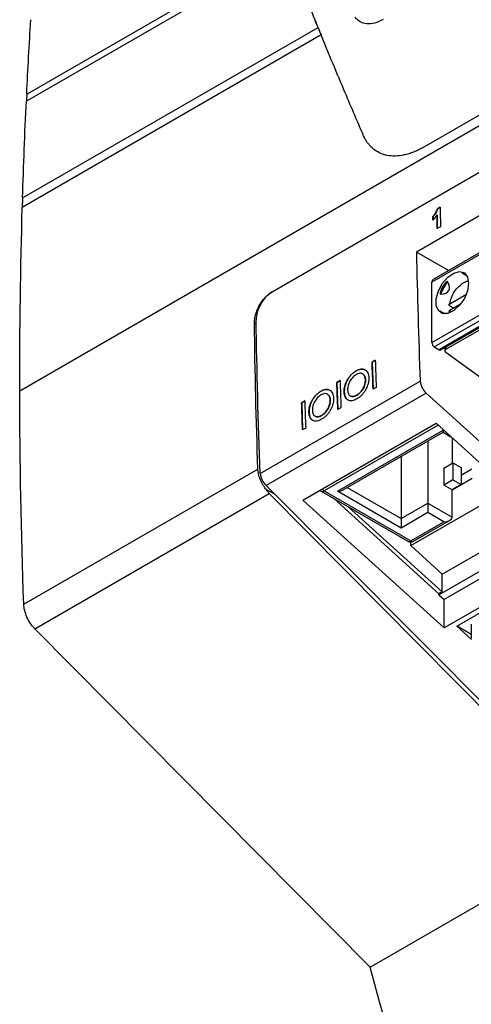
# Model space of a CAD drawing. Header units: millimetres. Extents: x 87 to 936, y -49 to 894.
# Tile 20 of 107: x 709 to 748, y 64 to 149. Entities that reach past the tile are written whole.
import ezdxf

# ---------------------------------------------------------------- set-up
doc = ezdxf.new("R2010")
doc.units = ezdxf.units.MM

msp = doc.modelspace()

# ---------------------------------------------------------------- linework, layer by layer
at = {"color": 7, "linetype": 'Continuous', "lineweight": 25}
for p, q in [((708.547, 117.351), (794.274, 166.84)), ((789.561, 153.082), (744.329, 126.97)), ((734.366, 148.814), (734.163, 149.321)), ((708.786, 134.047), (734.366, 148.814)), ((734.635, 148.16), (708.762, 133.224)), ((745.012, 120.888), (789.761, 146.721)), ((745.428, 120.933), (789.767, 146.529)), ((730.398, 125.916), (760.804, 143.468)), ((709.144, 143.042), (709.114, 142.425)), ((751.41, 143.003), (743.515, 138.445)), ((760.862, 139.733), (742.891, 129.359)), ((708.786, 134.047), (708.762, 133.224)), ((744.719, 133.111), (744.943, 133.241)), ((744.726, 133.107), (744.719, 133.111)), ((744.943, 133.233), (744.726, 133.107)), ((744.323, 132.437), (744.316, 132.441)), ((744.678, 132.588), (744.671, 132.592)), ((744.678, 132.588), (744.697, 131.391)), ((744.969, 131.548), (744.69, 131.387)), ((745.679, 127.749), (742.891, 129.359)), ((746.854, 127.54), (747.256, 127.308)), ((744.226, 121.515), (744.226, 126.741)), ((745.402, 126.697), (744.958, 125.927)), ((744.966, 125.719), (745.587, 126.795)), ((747.126, 126.787), (747.39, 126.904)), ((745.768, 124.88), (747.21, 125.712)), ((746.119, 124.511), (745.765, 124.715)), ((746.715, 124.855), (745.768, 124.308)), ((745.356, 124.017), (744.954, 124.249)), ((745.702, 124.249), (745.746, 124.123)), ((744.438, 121.148), (744.862, 120.903)), ((745.34, 121.077), (745.34, 120.801)), ((748.592, 118.382), (745.428, 120.658)), ((739.051, 119.833), (739.321, 119.989)), ((739.058, 119.829), (739.051, 119.833)), ((739.321, 119.981), (739.058, 119.829)), ((739.058, 119.829), (739.138, 117.484)), ((737.662, 119.055), (737.655, 119.06)), ((738.241, 118.798), (738.234, 118.803)), ((729.366, 110.181), (743.216, 118.176)), ((736.001, 118.072), (736.271, 118.228)), ((736.008, 118.068), (736.001, 118.072)), ((736.271, 118.22), (736.008, 118.068)), ((736.008, 118.068), (736.087, 115.723)), ((738.476, 118.302), (738.469, 118.307)), ((743.729, 117.131), (729.88, 109.136)), ((734.611, 117.294), (734.604, 117.299)), ((735.191, 117.037), (735.184, 117.041)), ((736.641, 117.224), (736.634, 117.228)), ((737.163, 116.903), (737.171, 116.899)), ((737.735, 116.958), (737.728, 116.963)), ((739.401, 117.636), (739.131, 117.48)), ((756.953, 105.159), (743.729, 117.131)), ((746.391, 96.964), (782.1, 117.579)), ((732.95, 116.311), (733.22, 116.467)), ((732.957, 116.307), (732.95, 116.311)), ((733.22, 116.459), (732.957, 116.307)), ((732.957, 116.307), (733.037, 113.962)), ((735.425, 116.541), (735.418, 116.546)), ((733.59, 115.463), (733.583, 115.467)), ((734.113, 115.142), (734.12, 115.138)), ((734.684, 115.197), (734.677, 115.201)), ((736.35, 115.875), (736.08, 115.719)), ((733.062, 107.878), (744.588, 114.532)), ((744.588, 114.532), (756.821, 103.457)), ((733.3, 114.114), (733.03, 113.958)), ((736.05, 108.635), (745.207, 113.921)), ((736.55, 108.754), (745.207, 113.752)), ((745.207, 113.921), (745.207, 113.752)), ((745.207, 113.752), (745.877, 113.365)), ((743.884, 112.989), (743.884, 107.606)), ((745.97, 113.281), (745.97, 111.056)), ((741.565, 111.65), (741.565, 106.267)), ((745.263, 110.648), (746.041, 111.097)), ((746.041, 111.097), (746.041, 109.627)), ((746.041, 111.097), (746.748, 110.689)), ((708.89, 98.855), (729.164, 110.559)), ((745.263, 110.648), (745.263, 109.178)), ((746.748, 110.689), (746.748, 110.001)), ((747.696, 110.548), (746.748, 110.001)), ((746.041, 109.627), (745.263, 109.178)), ((745.97, 108.77), (745.263, 109.178)), ((747.706, 109.737), (745.97, 108.735)), ((746.748, 109.219), (745.97, 108.77)), ((746.041, 109.627), (746.748, 109.219)), ((746.748, 110.001), (746.748, 109.219)), ((709.847, 96.726), (730.151, 108.447)), ((729.833, 108.851), (730.615, 108.397)), ((729.88, 109.136), (759.278, 79.561)), ((759.163, 79.133), (730.151, 108.447)), ((734.651, 108.641), (742.146, 104.314)), ((734.901, 108.665), (742.396, 104.338)), ((741.565, 105.451), (736.05, 108.635)), ((742.396, 103.93), (750.885, 108.831)), ((745.97, 108.77), (745.97, 108.735)), ((745.97, 106.402), (745.97, 108.735)), ((745.295, 96.803), (733.062, 107.878)), ((744.835, 99.766), (735.706, 108.031)), ((741.565, 106.267), (743.884, 107.606)), ((743.884, 107.606), (745.97, 106.402)), ((743.884, 107.606), (743.884, 106.79)), ((736.984, 107.293), (745.118, 99.929)), ((743.884, 106.79), (741.565, 105.451)), ((745.263, 105.994), (743.884, 106.79)), ((741.565, 106.267), (741.565, 105.451)), ((742.396, 104.338), (745.263, 105.994)), ((742.646, 104.314), (745.763, 106.113)), ((745.118, 101.465), (753.608, 106.366)), ((744.835, 99.681), (754.701, 105.376)), ((755.161, 104.96), (745.295, 99.265)), ((742.396, 103.93), (742.396, 104.247)), ((745.118, 101.465), (742.396, 103.93)), ((756.821, 103.457), (745.295, 96.803)), ((745.118, 99.929), (745.118, 101.465)), ((745.118, 99.929), (744.835, 99.766)), ((744.835, 99.681), (744.835, 99.766)), ((744.835, 99.681), (745.295, 99.265)), ((745.295, 96.803), (745.295, 99.265)), ((738.883, 67.426), (709.847, 96.726)), ((747.655, 95.81), (746.391, 96.964)), ((746.407, 96.973), (747.639, 96.262)), ((747.639, 97.137), (747.639, 95.912)), ((738.883, 67.426), (759.162, 79.132))]:
    msp.add_line(p, q, dxfattribs=at)
at = {"color": 8, "linetype": 'Continuous', "lineweight": 25}
for p, q in [((731.606, 155.409), (709.114, 142.425)), ((709.144, 143.042), (731.412, 155.897)), ((789.564, 152.915), (744.226, 126.741)), ((744.226, 121.515), (789.727, 147.782)), ((744.438, 121.148), (789.742, 147.301)), ((789.758, 146.821), (744.862, 120.903)), ((747.19, 127.403), (746.908, 127.566)), ((744.958, 124.189), (745.241, 124.026)), ((745.834, 124.15), (745.768, 124.308)), ((729.013, 123.122), (728.862, 123.21)), ((745.428, 121.128), (745.428, 120.933)), ((744.773, 114.365), (734.901, 108.665)), ((745.207, 113.921), (745.362, 113.831)), ((736.903, 108.958), (741.565, 106.267))]:
    msp.add_line(p, q, dxfattribs=at)
at = {"color": 7, "linetype": 'Continuous', "lineweight": 25, "flags": 128}
msp.add_lwpolyline([(747.408, 126.659), (747.312, 126.014), (747.038, 125.346), (746.624, 124.745), (746.124, 124.292), (745.606, 124.049), (745.141, 124.047), (744.791, 124.289), (744.603, 124.74), (744.603, 125.34), (744.791, 126.008), (745.141, 126.654), (745.606, 127.19), (746.124, 127.544), (746.624, 127.668), (747.038, 127.546), (747.312, 127.194), (747.408, 126.659)], dxfattribs=at)
at = {"color": 7, "linetype": 'Continuous', "lineweight": 25}
for centre, radius, start, end in [((744.471, 126.768), 0.246, 125.01333, 186.29885), ((744.686, 121.536), 0.461, 182.60548, 237.39452), ((744.95, 121.026), 0.151, 234.38242, 294.30712), ((744.795, 118.304), 1.585, 184.63601, 227.70224), ((730.946, 110.309), 1.585, 184.63601, 227.70224), ((734.901, 109.074), 0.5, 223.40916, 240.00269), ((742.396, 104.747), 0.5, 240.00269, 299.99731)]:
    msp.add_arc(centre, radius, start, end, dxfattribs=at)
at = {"color": 8, "linetype": 'Continuous', "lineweight": 25}
for centre, radius, start, end in [((734.754, 108.87), 0.251, 245.69288, 305.61758), ((735.245, 109.232), 0.664, 217.04337, 238.73108), ((742.249, 104.543), 0.251, 245.69288, 305.61758), ((742.542, 104.543), 0.251, 234.38242, 294.30712)]:
    msp.add_arc(centre, radius, start, end, dxfattribs=at)
at = {"color": 7, "linetype": 'Continuous', "lineweight": 25}
for centre, major_axis, ratio, start_param, end_param in [((746.951, 125.29), (-0.095, 2.277), 0.44448, 6.080281, 6.232453), ((746.951, 125.29), (1.816, -1.049), 0.953495, 2.917838, 3.365989), ((737.232, 130.9), (8.463, -4.885), 0.204676, 5.967375, 6.598969), ((746.951, 125.29), (2.02, 1.057), 0.444531, 3.192214, 3.344554), ((745.64, 120.78), (0.299, -0.036), 0.642645, 2.434123, 4.004919), ((736.05, 109.043), (0.707, 0), 0.577382, 4.712389, 5.497706), ((745.263, 106.402), (0.707, 0), 0.577382, 4.712389, 6.283185)]:
    msp.add_ellipse(centre, major_axis=major_axis, ratio=ratio, start_param=start_param, end_param=end_param, dxfattribs=at)
for points, knots in [([(729.683, 161.732), (729.87, 160.86), (730.208, 159.275), (730.889, 157.21), (731.511, 155.614), (732.072, 154.309), (732.649, 152.958), (733.388, 151.199), (733.917, 149.909), (734.206, 149.206)], [0, 0, 0, 0, 0.183868, 0.333843, 0.449781, 0.536503, 0.661111, 0.81522, 1, 1, 1, 1]), ([(739.997, 149.51), (739.504, 149.225), (739.011, 149.089), (738.166, 149.16), (737.813, 149.367), (737.576, 149.713)], [0, 0, 0, 0, 0.5, 0.5, 1, 1, 1, 1]), ([(738.285, 139.492), (738.073, 139.985), (737.583, 141.126), (736.758, 143.065), (735.748, 145.466), (735.027, 147.21), (734.635, 148.16)], [0, 0, 0, 0, 0.169114, 0.392152, 0.669114, 1, 1, 1, 1]), ([(743.515, 138.445), (743.457, 138.413), (743.342, 138.348), (743.17, 138.258), (742.998, 138.174), (742.826, 138.096), (742.57, 137.989), (742.234, 137.869), (741.689, 137.726), (741.038, 137.645), (740.421, 137.7), (739.88, 137.853), (739.406, 138.085), (739.02, 138.4), (738.753, 138.7), (738.576, 138.941), (738.418, 139.204), (738.329, 139.396), (738.285, 139.493)], [0, 0, 0, 0, 0.025631, 0.051283, 0.07698, 0.102747, 0.128607, 0.192477, 0.255823, 0.380509, 0.504136, 0.573259, 0.682719, 0.792383, 0.844666, 0.896567, 0.948279, 1, 1, 1, 1]), ([(744.316, 132.441), (744.338, 132.464), (744.36, 132.487), (744.402, 132.535), (744.423, 132.561), (744.483, 132.64), (744.521, 132.695), (744.594, 132.808), (744.627, 132.866), (744.681, 132.987), (744.703, 133.05), (744.719, 133.111)], [0, 0, 0, 0, 0.125, 0.125, 0.25, 0.25, 0.5, 0.5, 0.75, 0.75, 1, 1, 1, 1]), ([(744.726, 133.107), (744.71, 133.045), (744.688, 132.984), (744.634, 132.862), (744.6, 132.803), (744.528, 132.69), (744.49, 132.636), (744.43, 132.557), (744.41, 132.531), (744.367, 132.483), (744.345, 132.46), (744.323, 132.437)], [0, 0, 0, 0, 0.25, 0.25, 0.5, 0.5, 0.75, 0.75, 0.875, 0.875, 1, 1, 1, 1]), ([(744.671, 132.592), (744.621, 132.504), (744.568, 132.418), (744.45, 132.258), (744.387, 132.184), (744.321, 132.116)], [0, 0, 0, 0, 0.5, 0.5, 1, 1, 1, 1]), ([(746.908, 127.566), (746.897, 127.567), (746.875, 127.568), (746.852, 127.564), (746.843, 127.557), (746.842, 127.551), (746.846, 127.545), (746.85, 127.542), (746.854, 127.54), (746.854, 127.54)], [0, 0, 0, 0, 0.314134, 0.617344, 0.763805, 0.876788, 0.938121, 0.989875, 1, 1, 1, 1]), ([(745.587, 126.795), (745.583, 126.802), (745.576, 126.806), (745.558, 126.807), (745.549, 126.805), (745.521, 126.796), (745.504, 126.785), (745.457, 126.752), (745.429, 126.725), (745.402, 126.697)], [0, 0, 0, 0, 0.125, 0.125, 0.25, 0.25, 0.5, 0.5, 1, 1, 1, 1]), ([(745.768, 124.88), (745.808, 125.052), (745.89, 125.408), (746.177, 125.944), (746.55, 126.404), (746.958, 126.706), (747.251, 126.854), (747.376, 126.844), (747.384, 126.843)], [0, 0, 0, 0, 0.1925198, 0.396847, 0.6011741, 0.7936939, 0.9862137, 1, 1, 1, 1]), ([(728.862, 123.21), (728.862, 123.248), (728.862, 123.323), (728.87, 123.44), (728.883, 123.558), (728.902, 123.678), (728.927, 123.801), (728.958, 123.925), (729.023, 124.144), (729.144, 124.46), (729.35, 124.848), (729.591, 125.198), (729.824, 125.464), (730.035, 125.66), (730.215, 125.803), (730.337, 125.878), (730.398, 125.916)], [0, 0, 0, 0, 0.039703, 0.079032, 0.118135, 0.157166, 0.196276, 0.235619, 0.275345, 0.404381, 0.533522, 0.65421, 0.77502, 0.85016, 0.924802, 1, 1, 1, 1]), ([(730.398, 125.916), (730.305, 125.862), (730.213, 125.798), (730.033, 125.652), (729.943, 125.569), (729.773, 125.387), (729.693, 125.29), (729.541, 125.082), (729.469, 124.971), (729.276, 124.63), (729.173, 124.386), (729.037, 123.908), (729.003, 123.671), (729.006, 123.453)], [0, 0, 0, 0, 0.125, 0.125, 0.25, 0.25, 0.375, 0.375, 0.5, 0.5, 0.75, 0.75, 1, 1, 1, 1]), ([(744.958, 125.927), (744.951, 125.906), (744.946, 125.884), (744.941, 125.861), (744.937, 125.84), (744.934, 125.818), (744.933, 125.796), (744.933, 125.785), (744.933, 125.775), (744.934, 125.764), (744.935, 125.756), (744.937, 125.748), (744.94, 125.741), (744.941, 125.737), (744.943, 125.733), (744.946, 125.73), (744.948, 125.727), (744.95, 125.724), (744.953, 125.723), (744.955, 125.721), (744.958, 125.72), (744.961, 125.719), (744.962, 125.719), (744.964, 125.719), (744.966, 125.719)], [0, 0, 0, 0, 0.0000683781, 0.0000683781, 0.0000683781, 0.0001344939, 0.0001344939, 0.0001344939, 0.0001663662, 0.0001663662, 0.0001663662, 0.0001910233, 0.0001910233, 0.0001910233, 0.000204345, 0.000204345, 0.000204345, 0.0002156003, 0.0002156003, 0.0002156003, 0.0002269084, 0.0002269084, 0.0002269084, 0.0002330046, 0.0002330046, 0.0002330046, 0.0002330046]), ([(745.765, 124.715), (745.727, 124.737), (745.706, 124.767), (745.708, 124.828), (745.73, 124.858), (745.768, 124.88)], [0, 0, 0, 0, 0.5, 0.5, 1, 1, 1, 1]), ([(744.966, 124.241), (744.958, 124.247), (744.95, 124.251), (744.94, 124.254), (744.937, 124.253), (744.932, 124.248), (744.933, 124.242), (744.938, 124.221), (744.947, 124.205), (744.958, 124.189)], [0, 0, 0, 0, 0.125, 0.125, 0.25, 0.25, 0.5, 0.5, 1, 1, 1, 1]), ([(745.768, 124.308), (745.753, 124.298), (745.724, 124.277), (745.705, 124.244), (745.709, 124.225), (745.71, 124.219)], [0, 0, 0, 0, 0.406613, 0.813395, 1, 1, 1, 1]), ([(736.634, 117.228), (736.632, 117.311), (736.633, 117.395), (736.652, 117.568), (736.668, 117.658), (736.714, 117.839), (736.745, 117.929), (736.818, 118.107), (736.861, 118.196), (736.957, 118.367), (737.009, 118.449), (737.123, 118.604), (737.185, 118.677), (737.312, 118.808), (737.379, 118.868), (737.516, 118.974), (737.585, 119.017), (737.655, 119.06)], [0, 0, 0, 0, 0.125, 0.125, 0.25, 0.25, 0.375, 0.375, 0.5, 0.5, 0.625, 0.625, 0.75, 0.75, 0.875, 0.875, 1, 1, 1, 1]), ([(737.662, 119.055), (737.593, 119.013), (737.524, 118.97), (737.389, 118.866), (737.322, 118.807), (737.193, 118.674), (737.133, 118.603), (737.019, 118.449), (736.966, 118.366), (736.87, 118.195), (736.827, 118.108), (736.753, 117.928), (736.722, 117.836), (736.675, 117.656), (736.66, 117.567), (736.641, 117.391), (736.639, 117.307), (736.641, 117.224)], [0, 0, 0, 0, 0.125, 0.125, 0.25, 0.25, 0.375, 0.375, 0.5, 0.5, 0.625, 0.625, 0.75, 0.75, 0.875, 0.875, 1, 1, 1, 1]), ([(737.675, 118.748), (737.625, 118.717), (737.574, 118.685), (737.476, 118.609), (737.427, 118.567), (737.333, 118.47), (737.288, 118.417), (737.204, 118.304), (737.166, 118.243), (737.095, 118.117), (737.064, 118.053), (737.01, 117.921), (736.988, 117.853), (736.955, 117.721), (736.943, 117.656), (736.93, 117.527), (736.929, 117.466), (736.93, 117.405)], [0, 0, 0, 0, 0.125, 0.125, 0.25, 0.25, 0.375, 0.375, 0.5, 0.5, 0.625, 0.625, 0.75, 0.75, 0.875, 0.875, 1, 1, 1, 1]), ([(737.655, 119.06), (737.724, 119.098), (737.794, 119.134), (737.93, 119.186), (737.998, 119.205), (738.131, 119.224), (738.194, 119.224), (738.314, 119.206), (738.371, 119.187), (738.476, 119.134), (738.523, 119.099), (738.608, 119.012), (738.644, 118.96), (738.702, 118.841), (738.724, 118.774), (738.755, 118.627), (738.762, 118.548), (738.766, 118.467)], [0, 0, 0, 0, 0.125, 0.125, 0.25, 0.25, 0.375, 0.375, 0.5, 0.5, 0.625, 0.625, 0.75, 0.75, 0.875, 0.875, 1, 1, 1, 1]), ([(738.454, 119.134), (738.385, 119.167), (738.226, 119.245), (737.941, 119.199), (737.742, 119.097), (737.662, 119.055)], [0, 0, 0, 0, 0.312026, 0.720717, 1, 1, 1, 1]), ([(738.469, 118.307), (738.466, 118.365), (738.461, 118.422), (738.438, 118.526), (738.423, 118.575), (738.36, 118.705), (738.299, 118.768), (738.15, 118.848), (738.063, 118.866), (737.923, 118.85), (737.875, 118.838), (737.776, 118.801), (737.726, 118.775), (737.675, 118.748)], [0, 0, 0, 0, 0.125, 0.125, 0.25, 0.25, 0.5, 0.5, 0.75, 0.75, 0.875, 0.875, 1, 1, 1, 1]), ([(738.236, 118.791), (738.284, 118.76), (738.392, 118.688), (738.462, 118.497), (738.472, 118.351), (738.476, 118.302)], [0, 0, 0, 0, 0.343136, 0.782342, 1, 1, 1, 1]), ([(738.766, 118.467), (738.767, 118.383), (738.766, 118.299), (738.746, 118.124), (738.729, 118.033), (738.679, 117.85), (738.648, 117.76), (738.571, 117.581), (738.526, 117.491), (738.427, 117.321), (738.374, 117.24), (738.256, 117.085), (738.194, 117.014), (738.066, 116.885), (737.998, 116.825), (737.861, 116.72), (737.791, 116.676), (737.721, 116.634)], [0, 0, 0, 0, 0.125, 0.125, 0.25, 0.25, 0.375, 0.375, 0.5, 0.5, 0.625, 0.625, 0.75, 0.75, 0.875, 0.875, 1, 1, 1, 1]), ([(737.728, 116.963), (737.778, 116.993), (737.829, 117.025), (737.927, 117.103), (737.975, 117.147), (738.116, 117.294), (738.197, 117.408), (738.302, 117.597), (738.333, 117.661), (738.386, 117.792), (738.409, 117.86), (738.443, 117.992), (738.455, 118.056), (738.469, 118.184), (738.47, 118.246), (738.469, 118.307)], [0, 0, 0, 0, 0.125, 0.125, 0.25, 0.25, 0.5, 0.5, 0.625, 0.625, 0.75, 0.75, 0.875, 0.875, 1, 1, 1, 1]), ([(738.476, 118.302), (738.477, 118.242), (738.476, 118.181), (738.462, 118.054), (738.45, 117.988), (738.399, 117.789), (738.345, 117.657), (738.241, 117.469), (738.203, 117.409), (738.121, 117.294), (738.076, 117.241), (737.984, 117.144), (737.936, 117.1), (737.836, 117.021), (737.785, 116.989), (737.735, 116.958)], [0, 0, 0, 0, 0.125, 0.125, 0.25, 0.25, 0.5, 0.5, 0.625, 0.625, 0.75, 0.75, 0.875, 0.875, 1, 1, 1, 1]), ([(733.583, 115.467), (733.582, 115.55), (733.583, 115.634), (733.602, 115.807), (733.617, 115.897), (733.664, 116.078), (733.694, 116.168), (733.767, 116.346), (733.811, 116.435), (733.906, 116.606), (733.958, 116.688), (734.073, 116.843), (734.135, 116.916), (734.262, 117.047), (734.329, 117.107), (734.465, 117.213), (734.535, 117.256), (734.604, 117.299)], [0, 0, 0, 0, 0.125, 0.125, 0.25, 0.25, 0.375, 0.375, 0.5, 0.5, 0.625, 0.625, 0.75, 0.75, 0.875, 0.875, 1, 1, 1, 1]), ([(734.611, 117.294), (734.542, 117.252), (734.473, 117.209), (734.338, 117.105), (734.272, 117.046), (734.143, 116.913), (734.082, 116.842), (733.969, 116.688), (733.915, 116.605), (733.819, 116.434), (733.776, 116.347), (733.702, 116.167), (733.671, 116.075), (733.625, 115.895), (733.609, 115.806), (733.59, 115.63), (733.589, 115.546), (733.59, 115.463)], [0, 0, 0, 0, 0.125, 0.125, 0.25, 0.25, 0.375, 0.375, 0.5, 0.5, 0.625, 0.625, 0.75, 0.75, 0.875, 0.875, 1, 1, 1, 1]), ([(734.625, 116.987), (734.574, 116.956), (734.524, 116.924), (734.425, 116.848), (734.377, 116.806), (734.283, 116.709), (734.237, 116.656), (734.154, 116.543), (734.115, 116.482), (734.044, 116.356), (734.013, 116.292), (733.96, 116.16), (733.937, 116.092), (733.904, 115.96), (733.893, 115.895), (733.879, 115.766), (733.879, 115.705), (733.88, 115.644)], [0, 0, 0, 0, 0.125, 0.125, 0.25, 0.25, 0.375, 0.375, 0.5, 0.5, 0.625, 0.625, 0.75, 0.75, 0.875, 0.875, 1, 1, 1, 1]), ([(734.604, 117.299), (734.674, 117.337), (734.743, 117.373), (734.88, 117.425), (734.947, 117.444), (735.08, 117.463), (735.144, 117.463), (735.263, 117.445), (735.32, 117.426), (735.425, 117.373), (735.473, 117.338), (735.557, 117.251), (735.594, 117.199), (735.652, 117.08), (735.673, 117.013), (735.705, 116.866), (735.711, 116.787), (735.715, 116.706)], [0, 0, 0, 0, 0.125, 0.125, 0.25, 0.25, 0.375, 0.375, 0.5, 0.5, 0.625, 0.625, 0.75, 0.75, 0.875, 0.875, 1, 1, 1, 1]), ([(735.403, 117.373), (735.334, 117.406), (735.176, 117.484), (734.89, 117.438), (734.692, 117.336), (734.611, 117.294)], [0, 0, 0, 0, 0.312026, 0.7207173, 1, 1, 1, 1]), ([(735.418, 116.546), (735.415, 116.604), (735.41, 116.661), (735.388, 116.765), (735.372, 116.814), (735.31, 116.943), (735.248, 117.007), (735.1, 117.087), (735.013, 117.105), (734.873, 117.089), (734.824, 117.077), (734.725, 117.04), (734.675, 117.014), (734.625, 116.987)], [0, 0, 0, 0, 0.125, 0.125, 0.25, 0.25, 0.5, 0.5, 0.75, 0.75, 0.875, 0.875, 1, 1, 1, 1]), ([(735.186, 117.03), (735.233, 116.999), (735.342, 116.927), (735.411, 116.736), (735.422, 116.59), (735.425, 116.541)], [0, 0, 0, 0, 0.3431362, 0.782342, 1, 1, 1, 1]), ([(737.721, 116.634), (737.653, 116.597), (737.585, 116.561), (737.451, 116.511), (737.384, 116.493), (737.254, 116.475), (737.192, 116.475), (737.075, 116.495), (737.019, 116.514), (736.917, 116.568), (736.87, 116.603), (736.788, 116.69), (736.752, 116.742), (736.696, 116.86), (736.675, 116.926), (736.644, 117.071), (736.638, 117.149), (736.634, 117.228)], [0, 0, 0, 0, 0.125, 0.125, 0.25, 0.25, 0.375, 0.375, 0.5, 0.5, 0.625, 0.625, 0.75, 0.75, 0.875, 0.875, 1, 1, 1, 1]), ([(736.641, 117.224), (736.657, 117.089), (736.69, 116.817), (736.831, 116.601), (736.945, 116.562), (736.96, 116.556)], [0, 0, 0, 0, 0.46253, 0.929924, 1, 1, 1, 1]), ([(736.93, 117.405), (736.934, 117.346), (736.938, 117.289), (736.96, 117.184), (736.975, 117.135), (737.037, 117.003), (737.098, 116.938), (737.248, 116.857), (737.336, 116.841), (737.478, 116.858), (737.527, 116.871), (737.627, 116.909), (737.677, 116.935), (737.728, 116.963)], [0, 0, 0, 0, 0.125, 0.125, 0.25, 0.25, 0.5, 0.5, 0.75, 0.75, 0.875, 0.875, 1, 1, 1, 1]), ([(737.735, 116.958), (737.639, 116.914), (737.448, 116.826), (737.251, 116.834), (737.182, 116.898), (737.175, 116.905)], [0, 0, 0, 0, 0.4686247, 0.9417616, 1, 1, 1, 1]), ([(735.715, 116.706), (735.717, 116.622), (735.715, 116.538), (735.695, 116.363), (735.678, 116.272), (735.629, 116.089), (735.597, 115.999), (735.521, 115.82), (735.475, 115.73), (735.377, 115.56), (735.323, 115.479), (735.206, 115.324), (735.144, 115.253), (735.015, 115.124), (734.947, 115.064), (734.81, 114.959), (734.741, 114.915), (734.671, 114.873)], [0, 0, 0, 0, 0.125, 0.125, 0.25, 0.25, 0.375, 0.375, 0.5, 0.5, 0.625, 0.625, 0.75, 0.75, 0.875, 0.875, 1, 1, 1, 1]), ([(734.677, 115.201), (734.728, 115.232), (734.778, 115.264), (734.876, 115.342), (734.925, 115.386), (735.065, 115.533), (735.147, 115.647), (735.252, 115.836), (735.283, 115.9), (735.336, 116.031), (735.359, 116.099), (735.393, 116.231), (735.404, 116.295), (735.418, 116.423), (735.419, 116.485), (735.418, 116.546)], [0, 0, 0, 0, 0.125, 0.125, 0.25, 0.25, 0.5, 0.5, 0.625, 0.625, 0.75, 0.75, 0.875, 0.875, 1, 1, 1, 1]), ([(735.425, 116.541), (735.426, 116.481), (735.425, 116.42), (735.411, 116.293), (735.4, 116.227), (735.349, 116.028), (735.294, 115.896), (735.19, 115.708), (735.153, 115.648), (735.07, 115.533), (735.025, 115.48), (734.933, 115.383), (734.885, 115.339), (734.786, 115.26), (734.735, 115.228), (734.684, 115.197)], [0, 0, 0, 0, 0.125, 0.125, 0.25, 0.25, 0.5, 0.5, 0.625, 0.625, 0.75, 0.75, 0.875, 0.875, 1, 1, 1, 1]), ([(734.671, 114.873), (734.602, 114.836), (734.534, 114.8), (734.4, 114.75), (734.334, 114.732), (734.203, 114.714), (734.141, 114.714), (734.024, 114.734), (733.968, 114.753), (733.866, 114.807), (733.82, 114.842), (733.737, 114.929), (733.702, 114.981), (733.645, 115.099), (733.624, 115.165), (733.594, 115.309), (733.587, 115.388), (733.583, 115.467)], [0, 0, 0, 0, 0.125, 0.125, 0.25, 0.25, 0.375, 0.375, 0.5, 0.5, 0.625, 0.625, 0.75, 0.75, 0.875, 0.875, 1, 1, 1, 1]), ([(733.59, 115.463), (733.607, 115.328), (733.64, 115.056), (733.78, 114.84), (733.894, 114.801), (733.909, 114.795)], [0, 0, 0, 0, 0.46253, 0.929924, 1, 1, 1, 1]), ([(733.88, 115.644), (733.883, 115.585), (733.888, 115.528), (733.909, 115.423), (733.925, 115.374), (733.987, 115.242), (734.048, 115.177), (734.197, 115.096), (734.285, 115.08), (734.427, 115.097), (734.476, 115.11), (734.576, 115.148), (734.627, 115.174), (734.677, 115.201)], [0, 0, 0, 0, 0.125, 0.125, 0.25, 0.25, 0.5, 0.5, 0.75, 0.75, 0.875, 0.875, 1, 1, 1, 1]), ([(734.684, 115.197), (734.589, 115.153), (734.398, 115.065), (734.2, 115.073), (734.132, 115.137), (734.124, 115.144)], [0, 0, 0, 0, 0.468625, 0.941762, 1, 1, 1, 1]), ([(729.833, 108.851), (729.638, 109.103), (729.472, 109.395), (729.24, 109.987), (729.173, 110.288), (729.164, 110.559)], [0, 0, 0, 0, 0.5, 0.5, 1, 1, 1, 1]), ([(729.833, 108.851), (729.858, 108.814), (729.906, 108.74), (729.984, 108.636), (730.065, 108.537), (730.122, 108.477), (730.151, 108.447)], [0, 0, 0, 0, 0.2510743, 0.5006236, 0.7498599, 1, 1, 1, 1]), ([(709.847, 96.726), (709.582, 96.994), (709.34, 97.35), (708.999, 98.106), (708.901, 98.507), (708.89, 98.855)], [0, 0, 0, 0, 0.5, 0.5, 1, 1, 1, 1])]:
    msp.add_open_spline(points, degree=3, knots=knots, dxfattribs=at)
for points in [[(709.144, 143.042), (709.25, 145.199), (709.37, 147.347), (709.503, 149.486)], [(734.366, 148.814), (734.456, 148.596), (734.545, 148.378), (734.635, 148.16)], [(708.786, 134.047), (708.872, 136.854), (708.982, 139.647), (709.114, 142.425)], [(708.547, 117.351), (708.538, 122.689), (708.61, 127.981), (708.762, 133.224)], [(744.943, 133.241), (744.951, 132.677), (744.96, 132.113), (744.969, 131.548)], [(744.321, 132.116), (744.319, 132.224), (744.317, 132.333), (744.316, 132.441)], [(744.323, 132.437), (744.324, 132.329), (744.326, 132.22), (744.328, 132.112)], [(744.69, 131.387), (744.683, 131.789), (744.677, 132.191), (744.671, 132.592)], [(742.891, 129.359), (742.962, 125.652), (743.07, 121.923), (743.216, 118.176)], [(729.164, 110.559), (729.015, 114.802), (728.914, 119.02), (728.862, 123.21)], [(729.366, 110.181), (729.193, 114.633), (729.073, 119.058), (729.006, 123.453)], [(739.131, 117.48), (739.103, 118.266), (739.076, 119.05), (739.051, 119.833)], [(739.321, 119.989), (739.346, 119.206), (739.373, 118.421), (739.401, 117.636)], [(736.08, 115.719), (736.052, 116.504), (736.026, 117.289), (736.001, 118.072)], [(736.271, 118.228), (736.296, 117.445), (736.322, 116.66), (736.35, 115.875)], [(708.89, 98.855), (708.671, 105.077), (708.557, 111.244), (708.547, 117.351)], [(733.03, 113.958), (733.002, 114.743), (732.975, 115.528), (732.95, 116.311)], [(733.22, 116.467), (733.245, 115.684), (733.272, 114.899), (733.3, 114.114)], [(752.094, 19.422), (747.816, 35.366), (743.248, 51.442), (738.883, 67.426)]]:
    msp.add_open_spline(points, degree=3, dxfattribs=at)

doc.saveas('drawing.dxf')
